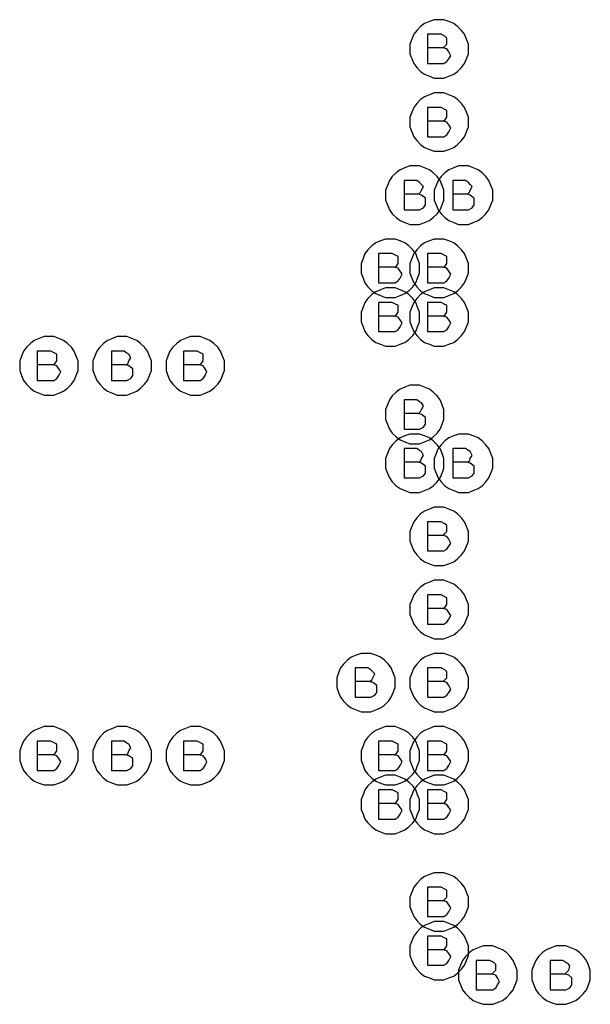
# Model space of a CAD drawing. Extents: x 28 to 61, y 25 to 46.
# Tile 20 of 49: x 38.8 to 39.4, y 30.6 to 31.6. Entities that reach past the tile are written whole.
import ezdxf

# ---------------------------------------------------------------- set-up
doc = ezdxf.new("R2010")
doc.units = 0
doc.layers.add('RVP8-TX_D_fab_art', color=2, linetype='CONTINUOUS')

msp = doc.modelspace()

# ---------------------------------------------------------------- linework, layer by layer
at = {"layer": 'RVP8-TX_D_fab_art'}
for points in [[(39.26, 31.585), (39.26, 31.59), (39.258, 31.595), (39.256, 31.6), (39.253, 31.604), (39.249, 31.608), (39.245, 31.611), (39.24, 31.613), (39.235, 31.615), (39.23, 31.615), (39.225, 31.615), (39.22, 31.613), (39.215, 31.611), (39.211, 31.608), (39.207, 31.604), (39.204, 31.6), (39.202, 31.595), (39.2, 31.59), (39.2, 31.585), (39.2, 31.58), (39.202, 31.575), (39.204, 31.57), (39.207, 31.566), (39.211, 31.562), (39.215, 31.559), (39.22, 31.557), (39.225, 31.555), (39.23, 31.555), (39.235, 31.555), (39.24, 31.557), (39.245, 31.559), (39.249, 31.562), (39.253, 31.566), (39.256, 31.57), (39.258, 31.575), (39.26, 31.58), (39.26, 31.585)], [(39.26, 31.51), (39.26, 31.515), (39.258, 31.52), (39.256, 31.525), (39.253, 31.529), (39.249, 31.533), (39.245, 31.536), (39.24, 31.538), (39.235, 31.54), (39.23, 31.54), (39.225, 31.54), (39.22, 31.538), (39.215, 31.536), (39.211, 31.533), (39.207, 31.529), (39.204, 31.525), (39.202, 31.52), (39.2, 31.515), (39.2, 31.51), (39.2, 31.505), (39.202, 31.5), (39.204, 31.495), (39.207, 31.491), (39.211, 31.487), (39.215, 31.484), (39.22, 31.482), (39.225, 31.48), (39.23, 31.48), (39.235, 31.48), (39.24, 31.482), (39.245, 31.484), (39.249, 31.487), (39.253, 31.491), (39.256, 31.495), (39.258, 31.5), (39.26, 31.505), (39.26, 31.51)], [(39.235, 31.435), (39.235, 31.44), (39.233, 31.445), (39.231, 31.45), (39.228, 31.454), (39.224, 31.458), (39.22, 31.461), (39.215, 31.463), (39.21, 31.465), (39.205, 31.465), (39.2, 31.465), (39.195, 31.463), (39.19, 31.461), (39.186, 31.458), (39.182, 31.454), (39.179, 31.45), (39.177, 31.445), (39.175, 31.44), (39.175, 31.435), (39.175, 31.43), (39.177, 31.425), (39.179, 31.42), (39.182, 31.416), (39.186, 31.412), (39.19, 31.409), (39.195, 31.407), (39.2, 31.405), (39.205, 31.405), (39.21, 31.405), (39.215, 31.407), (39.22, 31.409), (39.224, 31.412), (39.228, 31.416), (39.231, 31.42), (39.233, 31.425), (39.235, 31.43), (39.235, 31.435)], [(39.285, 31.435), (39.285, 31.44), (39.283, 31.445), (39.281, 31.45), (39.278, 31.454), (39.274, 31.458), (39.27, 31.461), (39.265, 31.463), (39.26, 31.465), (39.255, 31.465), (39.25, 31.465), (39.245, 31.463), (39.24, 31.461), (39.236, 31.458), (39.232, 31.454), (39.229, 31.45), (39.227, 31.445), (39.225, 31.44), (39.225, 31.435), (39.225, 31.43), (39.227, 31.425), (39.229, 31.42), (39.232, 31.416), (39.236, 31.412), (39.24, 31.409), (39.245, 31.407), (39.25, 31.405), (39.255, 31.405), (39.26, 31.405), (39.265, 31.407), (39.27, 31.409), (39.274, 31.412), (39.278, 31.416), (39.281, 31.42), (39.283, 31.425), (39.285, 31.43), (39.285, 31.435)], [(39.21, 31.36), (39.21, 31.365), (39.208, 31.37), (39.206, 31.375), (39.203, 31.379), (39.199, 31.383), (39.195, 31.386), (39.19, 31.388), (39.185, 31.39), (39.18, 31.39), (39.175, 31.39), (39.17, 31.388), (39.165, 31.386), (39.161, 31.383), (39.157, 31.379), (39.154, 31.375), (39.152, 31.37), (39.15, 31.365), (39.15, 31.36), (39.15, 31.355), (39.152, 31.35), (39.154, 31.345), (39.157, 31.341), (39.161, 31.337), (39.165, 31.334), (39.17, 31.332), (39.175, 31.33), (39.18, 31.33), (39.185, 31.33), (39.19, 31.332), (39.195, 31.334), (39.199, 31.337), (39.203, 31.341), (39.206, 31.345), (39.208, 31.35), (39.21, 31.355), (39.21, 31.36)], [(39.26, 31.36), (39.26, 31.365), (39.258, 31.37), (39.256, 31.375), (39.253, 31.379), (39.249, 31.383), (39.245, 31.386), (39.24, 31.388), (39.235, 31.39), (39.23, 31.39), (39.225, 31.39), (39.22, 31.388), (39.215, 31.386), (39.211, 31.383), (39.207, 31.379), (39.204, 31.375), (39.202, 31.37), (39.2, 31.365), (39.2, 31.36), (39.2, 31.355), (39.202, 31.35), (39.204, 31.345), (39.207, 31.341), (39.211, 31.337), (39.215, 31.334), (39.22, 31.332), (39.225, 31.33), (39.23, 31.33), (39.235, 31.33), (39.24, 31.332), (39.245, 31.334), (39.249, 31.337), (39.253, 31.341), (39.256, 31.345), (39.258, 31.35), (39.26, 31.355), (39.26, 31.36)], [(39.21, 31.31), (39.21, 31.315), (39.208, 31.32), (39.206, 31.325), (39.203, 31.329), (39.199, 31.333), (39.195, 31.336), (39.19, 31.338), (39.185, 31.34), (39.18, 31.34), (39.175, 31.34), (39.17, 31.338), (39.165, 31.336), (39.161, 31.333), (39.157, 31.329), (39.154, 31.325), (39.152, 31.32), (39.15, 31.315), (39.15, 31.31), (39.15, 31.305), (39.152, 31.3), (39.154, 31.295), (39.157, 31.291), (39.161, 31.287), (39.165, 31.284), (39.17, 31.282), (39.175, 31.28), (39.18, 31.28), (39.185, 31.28), (39.19, 31.282), (39.195, 31.284), (39.199, 31.287), (39.203, 31.291), (39.206, 31.295), (39.208, 31.3), (39.21, 31.305), (39.21, 31.31)], [(39.26, 31.31), (39.26, 31.315), (39.258, 31.32), (39.256, 31.325), (39.253, 31.329), (39.249, 31.333), (39.245, 31.336), (39.24, 31.338), (39.235, 31.34), (39.23, 31.34), (39.225, 31.34), (39.22, 31.338), (39.215, 31.336), (39.211, 31.333), (39.207, 31.329), (39.204, 31.325), (39.202, 31.32), (39.2, 31.315), (39.2, 31.31), (39.2, 31.305), (39.202, 31.3), (39.204, 31.295), (39.207, 31.291), (39.211, 31.287), (39.215, 31.284), (39.22, 31.282), (39.225, 31.28), (39.23, 31.28), (39.235, 31.28), (39.24, 31.282), (39.245, 31.284), (39.249, 31.287), (39.253, 31.291), (39.256, 31.295), (39.258, 31.3), (39.26, 31.305), (39.26, 31.31)], [(38.86, 31.26), (38.86, 31.265), (38.858, 31.27), (38.856, 31.275), (38.853, 31.279), (38.849, 31.283), (38.845, 31.286), (38.84, 31.288), (38.835, 31.29), (38.83, 31.29), (38.825, 31.29), (38.82, 31.288), (38.815, 31.286), (38.811, 31.283), (38.807, 31.279), (38.804, 31.275), (38.802, 31.27), (38.8, 31.265), (38.8, 31.26), (38.8, 31.255), (38.802, 31.25), (38.804, 31.245), (38.807, 31.241), (38.811, 31.237), (38.815, 31.234), (38.82, 31.232), (38.825, 31.23), (38.83, 31.23), (38.835, 31.23), (38.84, 31.232), (38.845, 31.234), (38.849, 31.237), (38.853, 31.241), (38.856, 31.245), (38.858, 31.25), (38.86, 31.255), (38.86, 31.26)], [(38.935, 31.26), (38.935, 31.265), (38.933, 31.27), (38.931, 31.275), (38.928, 31.279), (38.924, 31.283), (38.92, 31.286), (38.915, 31.288), (38.91, 31.29), (38.905, 31.29), (38.9, 31.29), (38.895, 31.288), (38.89, 31.286), (38.886, 31.283), (38.882, 31.279), (38.879, 31.275), (38.877, 31.27), (38.875, 31.265), (38.875, 31.26), (38.875, 31.255), (38.877, 31.25), (38.879, 31.245), (38.882, 31.241), (38.886, 31.237), (38.89, 31.234), (38.895, 31.232), (38.9, 31.23), (38.905, 31.23), (38.91, 31.23), (38.915, 31.232), (38.92, 31.234), (38.924, 31.237), (38.928, 31.241), (38.931, 31.245), (38.933, 31.25), (38.935, 31.255), (38.935, 31.26)], [(39.01, 31.26), (39.01, 31.265), (39.008, 31.27), (39.006, 31.275), (39.003, 31.279), (38.999, 31.283), (38.995, 31.286), (38.99, 31.288), (38.985, 31.29), (38.98, 31.29), (38.975, 31.29), (38.97, 31.288), (38.965, 31.286), (38.961, 31.283), (38.957, 31.279), (38.954, 31.275), (38.952, 31.27), (38.95, 31.265), (38.95, 31.26), (38.95, 31.255), (38.952, 31.25), (38.954, 31.245), (38.957, 31.241), (38.961, 31.237), (38.965, 31.234), (38.97, 31.232), (38.975, 31.23), (38.98, 31.23), (38.985, 31.23), (38.99, 31.232), (38.995, 31.234), (38.999, 31.237), (39.003, 31.241), (39.006, 31.245), (39.008, 31.25), (39.01, 31.255), (39.01, 31.26)], [(39.235, 31.21), (39.235, 31.215), (39.233, 31.22), (39.231, 31.225), (39.228, 31.229), (39.224, 31.233), (39.22, 31.236), (39.215, 31.238), (39.21, 31.24), (39.205, 31.24), (39.2, 31.24), (39.195, 31.238), (39.19, 31.236), (39.186, 31.233), (39.182, 31.229), (39.179, 31.225), (39.177, 31.22), (39.175, 31.215), (39.175, 31.21), (39.175, 31.205), (39.177, 31.2), (39.179, 31.195), (39.182, 31.191), (39.186, 31.187), (39.19, 31.184), (39.195, 31.182), (39.2, 31.18), (39.205, 31.18), (39.21, 31.18), (39.215, 31.182), (39.22, 31.184), (39.224, 31.187), (39.228, 31.191), (39.231, 31.195), (39.233, 31.2), (39.235, 31.205), (39.235, 31.21)], [(39.235, 31.16), (39.235, 31.165), (39.233, 31.17), (39.231, 31.175), (39.228, 31.179), (39.224, 31.183), (39.22, 31.186), (39.215, 31.188), (39.21, 31.19), (39.205, 31.19), (39.2, 31.19), (39.195, 31.188), (39.19, 31.186), (39.186, 31.183), (39.182, 31.179), (39.179, 31.175), (39.177, 31.17), (39.175, 31.165), (39.175, 31.16), (39.175, 31.155), (39.177, 31.15), (39.179, 31.145), (39.182, 31.141), (39.186, 31.137), (39.19, 31.134), (39.195, 31.132), (39.2, 31.13), (39.205, 31.13), (39.21, 31.13), (39.215, 31.132), (39.22, 31.134), (39.224, 31.137), (39.228, 31.141), (39.231, 31.145), (39.233, 31.15), (39.235, 31.155), (39.235, 31.16)], [(39.285, 31.16), (39.285, 31.165), (39.283, 31.17), (39.281, 31.175), (39.278, 31.179), (39.274, 31.183), (39.27, 31.186), (39.265, 31.188), (39.26, 31.19), (39.255, 31.19), (39.25, 31.19), (39.245, 31.188), (39.24, 31.186), (39.236, 31.183), (39.232, 31.179), (39.229, 31.175), (39.227, 31.17), (39.225, 31.165), (39.225, 31.16), (39.225, 31.155), (39.227, 31.15), (39.229, 31.145), (39.232, 31.141), (39.236, 31.137), (39.24, 31.134), (39.245, 31.132), (39.25, 31.13), (39.255, 31.13), (39.26, 31.13), (39.265, 31.132), (39.27, 31.134), (39.274, 31.137), (39.278, 31.141), (39.281, 31.145), (39.283, 31.15), (39.285, 31.155), (39.285, 31.16)], [(39.26, 31.085), (39.26, 31.09), (39.258, 31.095), (39.256, 31.1), (39.253, 31.104), (39.249, 31.108), (39.245, 31.111), (39.24, 31.113), (39.235, 31.115), (39.23, 31.115), (39.225, 31.115), (39.22, 31.113), (39.215, 31.111), (39.211, 31.108), (39.207, 31.104), (39.204, 31.1), (39.202, 31.095), (39.2, 31.09), (39.2, 31.085), (39.2, 31.08), (39.202, 31.075), (39.204, 31.07), (39.207, 31.066), (39.211, 31.062), (39.215, 31.059), (39.22, 31.057), (39.225, 31.055), (39.23, 31.055), (39.235, 31.055), (39.24, 31.057), (39.245, 31.059), (39.249, 31.062), (39.253, 31.066), (39.256, 31.07), (39.258, 31.075), (39.26, 31.08), (39.26, 31.085)], [(39.26, 31.01), (39.26, 31.015), (39.258, 31.02), (39.256, 31.025), (39.253, 31.029), (39.249, 31.033), (39.245, 31.036), (39.24, 31.038), (39.235, 31.04), (39.23, 31.04), (39.225, 31.04), (39.22, 31.038), (39.215, 31.036), (39.211, 31.033), (39.207, 31.029), (39.204, 31.025), (39.202, 31.02), (39.2, 31.015), (39.2, 31.01), (39.2, 31.005), (39.202, 31), (39.204, 30.995), (39.207, 30.991), (39.211, 30.987), (39.215, 30.984), (39.22, 30.982), (39.225, 30.98), (39.23, 30.98), (39.235, 30.98), (39.24, 30.982), (39.245, 30.984), (39.249, 30.987), (39.253, 30.991), (39.256, 30.995), (39.258, 31), (39.26, 31.005), (39.26, 31.01)], [(39.185, 30.935), (39.185, 30.94), (39.183, 30.945), (39.181, 30.95), (39.178, 30.954), (39.174, 30.958), (39.17, 30.961), (39.165, 30.963), (39.16, 30.965), (39.155, 30.965), (39.15, 30.965), (39.145, 30.963), (39.14, 30.961), (39.136, 30.958), (39.132, 30.954), (39.129, 30.95), (39.127, 30.945), (39.125, 30.94), (39.125, 30.935), (39.125, 30.93), (39.127, 30.925), (39.129, 30.92), (39.132, 30.916), (39.136, 30.912), (39.14, 30.909), (39.145, 30.907), (39.15, 30.905), (39.155, 30.905), (39.16, 30.905), (39.165, 30.907), (39.17, 30.909), (39.174, 30.912), (39.178, 30.916), (39.181, 30.92), (39.183, 30.925), (39.185, 30.93), (39.185, 30.935)], [(39.26, 30.935), (39.26, 30.94), (39.258, 30.945), (39.256, 30.95), (39.253, 30.954), (39.249, 30.958), (39.245, 30.961), (39.24, 30.963), (39.235, 30.965), (39.23, 30.965), (39.225, 30.965), (39.22, 30.963), (39.215, 30.961), (39.211, 30.958), (39.207, 30.954), (39.204, 30.95), (39.202, 30.945), (39.2, 30.94), (39.2, 30.935), (39.2, 30.93), (39.202, 30.925), (39.204, 30.92), (39.207, 30.916), (39.211, 30.912), (39.215, 30.909), (39.22, 30.907), (39.225, 30.905), (39.23, 30.905), (39.235, 30.905), (39.24, 30.907), (39.245, 30.909), (39.249, 30.912), (39.253, 30.916), (39.256, 30.92), (39.258, 30.925), (39.26, 30.93), (39.26, 30.935)], [(38.86, 30.86), (38.86, 30.865), (38.858, 30.87), (38.856, 30.875), (38.853, 30.879), (38.849, 30.883), (38.845, 30.886), (38.84, 30.888), (38.835, 30.89), (38.83, 30.89), (38.825, 30.89), (38.82, 30.888), (38.815, 30.886), (38.811, 30.883), (38.807, 30.879), (38.804, 30.875), (38.802, 30.87), (38.8, 30.865), (38.8, 30.86), (38.8, 30.855), (38.802, 30.85), (38.804, 30.845), (38.807, 30.841), (38.811, 30.837), (38.815, 30.834), (38.82, 30.832), (38.825, 30.83), (38.83, 30.83), (38.835, 30.83), (38.84, 30.832), (38.845, 30.834), (38.849, 30.837), (38.853, 30.841), (38.856, 30.845), (38.858, 30.85), (38.86, 30.855), (38.86, 30.86)], [(38.935, 30.86), (38.935, 30.865), (38.933, 30.87), (38.931, 30.875), (38.928, 30.879), (38.924, 30.883), (38.92, 30.886), (38.915, 30.888), (38.91, 30.89), (38.905, 30.89), (38.9, 30.89), (38.895, 30.888), (38.89, 30.886), (38.886, 30.883), (38.882, 30.879), (38.879, 30.875), (38.877, 30.87), (38.875, 30.865), (38.875, 30.86), (38.875, 30.855), (38.877, 30.85), (38.879, 30.845), (38.882, 30.841), (38.886, 30.837), (38.89, 30.834), (38.895, 30.832), (38.9, 30.83), (38.905, 30.83), (38.91, 30.83), (38.915, 30.832), (38.92, 30.834), (38.924, 30.837), (38.928, 30.841), (38.931, 30.845), (38.933, 30.85), (38.935, 30.855), (38.935, 30.86)], [(39.01, 30.86), (39.01, 30.865), (39.008, 30.87), (39.006, 30.875), (39.003, 30.879), (38.999, 30.883), (38.995, 30.886), (38.99, 30.888), (38.985, 30.89), (38.98, 30.89), (38.975, 30.89), (38.97, 30.888), (38.965, 30.886), (38.961, 30.883), (38.957, 30.879), (38.954, 30.875), (38.952, 30.87), (38.95, 30.865), (38.95, 30.86), (38.95, 30.855), (38.952, 30.85), (38.954, 30.845), (38.957, 30.841), (38.961, 30.837), (38.965, 30.834), (38.97, 30.832), (38.975, 30.83), (38.98, 30.83), (38.985, 30.83), (38.99, 30.832), (38.995, 30.834), (38.999, 30.837), (39.003, 30.841), (39.006, 30.845), (39.008, 30.85), (39.01, 30.855), (39.01, 30.86)], [(39.21, 30.86), (39.21, 30.865), (39.208, 30.87), (39.206, 30.875), (39.203, 30.879), (39.199, 30.883), (39.195, 30.886), (39.19, 30.888), (39.185, 30.89), (39.18, 30.89), (39.175, 30.89), (39.17, 30.888), (39.165, 30.886), (39.161, 30.883), (39.157, 30.879), (39.154, 30.875), (39.152, 30.87), (39.15, 30.865), (39.15, 30.86), (39.15, 30.855), (39.152, 30.85), (39.154, 30.845), (39.157, 30.841), (39.161, 30.837), (39.165, 30.834), (39.17, 30.832), (39.175, 30.83), (39.18, 30.83), (39.185, 30.83), (39.19, 30.832), (39.195, 30.834), (39.199, 30.837), (39.203, 30.841), (39.206, 30.845), (39.208, 30.85), (39.21, 30.855), (39.21, 30.86)], [(39.26, 30.86), (39.26, 30.865), (39.258, 30.87), (39.256, 30.875), (39.253, 30.879), (39.249, 30.883), (39.245, 30.886), (39.24, 30.888), (39.235, 30.89), (39.23, 30.89), (39.225, 30.89), (39.22, 30.888), (39.215, 30.886), (39.211, 30.883), (39.207, 30.879), (39.204, 30.875), (39.202, 30.87), (39.2, 30.865), (39.2, 30.86), (39.2, 30.855), (39.202, 30.85), (39.204, 30.845), (39.207, 30.841), (39.211, 30.837), (39.215, 30.834), (39.22, 30.832), (39.225, 30.83), (39.23, 30.83), (39.235, 30.83), (39.24, 30.832), (39.245, 30.834), (39.249, 30.837), (39.253, 30.841), (39.256, 30.845), (39.258, 30.85), (39.26, 30.855), (39.26, 30.86)], [(39.21, 30.81), (39.21, 30.815), (39.208, 30.82), (39.206, 30.825), (39.203, 30.829), (39.199, 30.833), (39.195, 30.836), (39.19, 30.838), (39.185, 30.84), (39.18, 30.84), (39.175, 30.84), (39.17, 30.838), (39.165, 30.836), (39.161, 30.833), (39.157, 30.829), (39.154, 30.825), (39.152, 30.82), (39.15, 30.815), (39.15, 30.81), (39.15, 30.805), (39.152, 30.8), (39.154, 30.795), (39.157, 30.791), (39.161, 30.787), (39.165, 30.784), (39.17, 30.782), (39.175, 30.78), (39.18, 30.78), (39.185, 30.78), (39.19, 30.782), (39.195, 30.784), (39.199, 30.787), (39.203, 30.791), (39.206, 30.795), (39.208, 30.8), (39.21, 30.805), (39.21, 30.81)], [(39.26, 30.81), (39.26, 30.815), (39.258, 30.82), (39.256, 30.825), (39.253, 30.829), (39.249, 30.833), (39.245, 30.836), (39.24, 30.838), (39.235, 30.84), (39.23, 30.84), (39.225, 30.84), (39.22, 30.838), (39.215, 30.836), (39.211, 30.833), (39.207, 30.829), (39.204, 30.825), (39.202, 30.82), (39.2, 30.815), (39.2, 30.81), (39.2, 30.805), (39.202, 30.8), (39.204, 30.795), (39.207, 30.791), (39.211, 30.787), (39.215, 30.784), (39.22, 30.782), (39.225, 30.78), (39.23, 30.78), (39.235, 30.78), (39.24, 30.782), (39.245, 30.784), (39.249, 30.787), (39.253, 30.791), (39.256, 30.795), (39.258, 30.8), (39.26, 30.805), (39.26, 30.81)], [(39.26, 30.71), (39.26, 30.715), (39.258, 30.72), (39.256, 30.725), (39.253, 30.729), (39.249, 30.733), (39.245, 30.736), (39.24, 30.738), (39.235, 30.74), (39.23, 30.74), (39.225, 30.74), (39.22, 30.738), (39.215, 30.736), (39.211, 30.733), (39.207, 30.729), (39.204, 30.725), (39.202, 30.72), (39.2, 30.715), (39.2, 30.71), (39.2, 30.705), (39.202, 30.7), (39.204, 30.695), (39.207, 30.691), (39.211, 30.687), (39.215, 30.684), (39.22, 30.682), (39.225, 30.68), (39.23, 30.68), (39.235, 30.68), (39.24, 30.682), (39.245, 30.684), (39.249, 30.687), (39.253, 30.691), (39.256, 30.695), (39.258, 30.7), (39.26, 30.705), (39.26, 30.71)], [(39.26, 30.66), (39.26, 30.665), (39.258, 30.67), (39.256, 30.675), (39.253, 30.679), (39.249, 30.683), (39.245, 30.686), (39.24, 30.688), (39.235, 30.69), (39.23, 30.69), (39.225, 30.69), (39.22, 30.688), (39.215, 30.686), (39.211, 30.683), (39.207, 30.679), (39.204, 30.675), (39.202, 30.67), (39.2, 30.665), (39.2, 30.66), (39.2, 30.655), (39.202, 30.65), (39.204, 30.645), (39.207, 30.641), (39.211, 30.637), (39.215, 30.634), (39.22, 30.632), (39.225, 30.63), (39.23, 30.63), (39.235, 30.63), (39.24, 30.632), (39.245, 30.634), (39.249, 30.637), (39.253, 30.641), (39.256, 30.645), (39.258, 30.65), (39.26, 30.655), (39.26, 30.66)], [(39.31, 30.635), (39.31, 30.64), (39.308, 30.645), (39.306, 30.65), (39.303, 30.654), (39.299, 30.658), (39.295, 30.661), (39.29, 30.663), (39.285, 30.665), (39.28, 30.665), (39.275, 30.665), (39.27, 30.663), (39.265, 30.661), (39.261, 30.658), (39.257, 30.654), (39.254, 30.65), (39.252, 30.645), (39.25, 30.64), (39.25, 30.635), (39.25, 30.63), (39.252, 30.625), (39.254, 30.62), (39.257, 30.616), (39.261, 30.612), (39.265, 30.609), (39.27, 30.607), (39.275, 30.605), (39.28, 30.605), (39.285, 30.605), (39.29, 30.607), (39.295, 30.609), (39.299, 30.612), (39.303, 30.616), (39.306, 30.62), (39.308, 30.625), (39.31, 30.63), (39.31, 30.635)], [(39.385, 30.635), (39.385, 30.64), (39.383, 30.645), (39.381, 30.65), (39.378, 30.654), (39.374, 30.658), (39.37, 30.661), (39.365, 30.663), (39.36, 30.665), (39.355, 30.665), (39.35, 30.665), (39.345, 30.663), (39.34, 30.661), (39.336, 30.658), (39.332, 30.654), (39.329, 30.65), (39.327, 30.645), (39.325, 30.64), (39.325, 30.635), (39.325, 30.63), (39.327, 30.625), (39.329, 30.62), (39.332, 30.616), (39.336, 30.612), (39.34, 30.609), (39.345, 30.607), (39.35, 30.605), (39.355, 30.605), (39.36, 30.605), (39.365, 30.607), (39.37, 30.609), (39.374, 30.612), (39.378, 30.616), (39.381, 30.62), (39.383, 30.625), (39.385, 30.63), (39.385, 30.635)]]:
    msp.add_lwpolyline(points, close=True, dxfattribs=at)
for points in [[(39.234, 31.586), (39.236, 31.588), (39.238, 31.59), (39.238, 31.594), (39.238, 31.596), (39.236, 31.598), (39.232, 31.6), (39.218, 31.6), (39.218, 31.57), (39.235, 31.57), (39.238, 31.572), (39.24, 31.575), (39.242, 31.578), (39.24, 31.582), (39.238, 31.585), (39.234, 31.586), (39.218, 31.586)], [(39.234, 31.511), (39.236, 31.512), (39.238, 31.515), (39.238, 31.518), (39.238, 31.522), (39.236, 31.523), (39.232, 31.525), (39.218, 31.525), (39.218, 31.495), (39.235, 31.495), (39.238, 31.497), (39.24, 31.5), (39.242, 31.504), (39.24, 31.507), (39.238, 31.51), (39.234, 31.511), (39.218, 31.511)], [(39.209, 31.436), (39.211, 31.438), (39.212, 31.44), (39.214, 31.444), (39.212, 31.446), (39.21, 31.448), (39.207, 31.45), (39.194, 31.45), (39.194, 31.42), (39.21, 31.42), (39.214, 31.422), (39.216, 31.425), (39.216, 31.428), (39.216, 31.432), (39.212, 31.435), (39.209, 31.436), (39.194, 31.436)], [(39.259, 31.436), (39.261, 31.438), (39.262, 31.44), (39.264, 31.444), (39.262, 31.446), (39.26, 31.448), (39.257, 31.45), (39.244, 31.45), (39.244, 31.42), (39.26, 31.42), (39.264, 31.422), (39.266, 31.425), (39.266, 31.428), (39.266, 31.432), (39.262, 31.435), (39.259, 31.436), (39.244, 31.436)], [(39.184, 31.361), (39.186, 31.362), (39.188, 31.365), (39.188, 31.368), (39.188, 31.372), (39.186, 31.373), (39.182, 31.375), (39.168, 31.375), (39.168, 31.345), (39.185, 31.345), (39.188, 31.347), (39.19, 31.35), (39.192, 31.354), (39.19, 31.357), (39.188, 31.36), (39.184, 31.361), (39.168, 31.361)], [(39.234, 31.361), (39.236, 31.362), (39.238, 31.365), (39.238, 31.368), (39.238, 31.372), (39.236, 31.373), (39.232, 31.375), (39.218, 31.375), (39.218, 31.345), (39.235, 31.345), (39.238, 31.347), (39.24, 31.35), (39.242, 31.354), (39.24, 31.357), (39.238, 31.36), (39.234, 31.361), (39.218, 31.361)], [(39.184, 31.311), (39.186, 31.312), (39.188, 31.315), (39.188, 31.318), (39.188, 31.322), (39.186, 31.323), (39.182, 31.325), (39.168, 31.325), (39.168, 31.295), (39.185, 31.295), (39.188, 31.297), (39.19, 31.3), (39.192, 31.304), (39.19, 31.307), (39.188, 31.31), (39.184, 31.311), (39.168, 31.311)], [(39.234, 31.311), (39.236, 31.312), (39.238, 31.315), (39.238, 31.318), (39.238, 31.322), (39.236, 31.323), (39.232, 31.325), (39.218, 31.325), (39.218, 31.295), (39.235, 31.295), (39.238, 31.297), (39.24, 31.3), (39.242, 31.304), (39.24, 31.307), (39.238, 31.31), (39.234, 31.311), (39.218, 31.311)], [(38.834, 31.261), (38.836, 31.262), (38.838, 31.265), (38.838, 31.268), (38.838, 31.272), (38.836, 31.273), (38.832, 31.275), (38.818, 31.275), (38.818, 31.245), (38.835, 31.245), (38.838, 31.247), (38.84, 31.25), (38.842, 31.254), (38.84, 31.257), (38.838, 31.26), (38.834, 31.261), (38.818, 31.261)], [(38.909, 31.261), (38.911, 31.262), (38.912, 31.265), (38.914, 31.268), (38.912, 31.272), (38.91, 31.273), (38.907, 31.275), (38.894, 31.275), (38.894, 31.245), (38.91, 31.245), (38.914, 31.247), (38.916, 31.25), (38.916, 31.254), (38.916, 31.257), (38.912, 31.26), (38.909, 31.261), (38.894, 31.261)], [(38.984, 31.261), (38.986, 31.262), (38.988, 31.265), (38.988, 31.268), (38.988, 31.272), (38.986, 31.273), (38.982, 31.275), (38.968, 31.275), (38.968, 31.245), (38.985, 31.245), (38.988, 31.247), (38.99, 31.25), (38.992, 31.254), (38.99, 31.257), (38.988, 31.26), (38.984, 31.261), (38.968, 31.261)], [(39.209, 31.211), (39.211, 31.213), (39.212, 31.215), (39.214, 31.219), (39.212, 31.222), (39.21, 31.223), (39.207, 31.225), (39.194, 31.225), (39.194, 31.195), (39.21, 31.195), (39.214, 31.197), (39.216, 31.2), (39.216, 31.204), (39.216, 31.207), (39.212, 31.21), (39.209, 31.211), (39.194, 31.211)], [(39.209, 31.161), (39.211, 31.162), (39.212, 31.165), (39.214, 31.168), (39.212, 31.172), (39.21, 31.173), (39.207, 31.175), (39.194, 31.175), (39.194, 31.145), (39.21, 31.145), (39.214, 31.147), (39.216, 31.15), (39.216, 31.154), (39.216, 31.157), (39.212, 31.16), (39.209, 31.161), (39.194, 31.161)], [(39.259, 31.161), (39.261, 31.162), (39.262, 31.165), (39.264, 31.168), (39.262, 31.172), (39.26, 31.173), (39.257, 31.175), (39.244, 31.175), (39.244, 31.145), (39.26, 31.145), (39.264, 31.147), (39.266, 31.15), (39.266, 31.154), (39.266, 31.157), (39.262, 31.16), (39.259, 31.161), (39.244, 31.161)], [(39.234, 31.086), (39.236, 31.088), (39.238, 31.09), (39.238, 31.094), (39.238, 31.096), (39.236, 31.098), (39.232, 31.1), (39.218, 31.1), (39.218, 31.07), (39.235, 31.07), (39.238, 31.072), (39.24, 31.075), (39.242, 31.078), (39.24, 31.082), (39.238, 31.085), (39.234, 31.086), (39.218, 31.086)], [(39.234, 31.011), (39.236, 31.012), (39.238, 31.015), (39.238, 31.018), (39.238, 31.022), (39.236, 31.023), (39.232, 31.025), (39.218, 31.025), (39.218, 30.995), (39.235, 30.995), (39.238, 30.997), (39.24, 31), (39.242, 31.004), (39.24, 31.007), (39.238, 31.01), (39.234, 31.011), (39.218, 31.011)], [(39.159, 30.936), (39.161, 30.938), (39.162, 30.94), (39.164, 30.944), (39.162, 30.946), (39.16, 30.948), (39.157, 30.95), (39.144, 30.95), (39.144, 30.92), (39.16, 30.92), (39.164, 30.922), (39.166, 30.925), (39.166, 30.928), (39.166, 30.932), (39.162, 30.935), (39.159, 30.936), (39.144, 30.936)], [(39.234, 30.936), (39.236, 30.938), (39.238, 30.94), (39.238, 30.944), (39.238, 30.946), (39.236, 30.948), (39.232, 30.95), (39.218, 30.95), (39.218, 30.92), (39.235, 30.92), (39.238, 30.922), (39.24, 30.925), (39.242, 30.928), (39.24, 30.932), (39.238, 30.935), (39.234, 30.936), (39.218, 30.936)], [(38.834, 30.861), (38.836, 30.862), (38.838, 30.865), (38.838, 30.868), (38.838, 30.872), (38.836, 30.873), (38.832, 30.875), (38.818, 30.875), (38.818, 30.845), (38.835, 30.845), (38.838, 30.847), (38.84, 30.85), (38.842, 30.854), (38.84, 30.857), (38.838, 30.86), (38.834, 30.861), (38.818, 30.861)], [(38.909, 30.861), (38.911, 30.862), (38.912, 30.865), (38.914, 30.868), (38.912, 30.872), (38.91, 30.873), (38.907, 30.875), (38.894, 30.875), (38.894, 30.845), (38.91, 30.845), (38.914, 30.847), (38.916, 30.85), (38.916, 30.854), (38.916, 30.857), (38.912, 30.86), (38.909, 30.861), (38.894, 30.861)], [(38.984, 30.861), (38.986, 30.862), (38.988, 30.865), (38.988, 30.868), (38.988, 30.872), (38.986, 30.873), (38.982, 30.875), (38.968, 30.875), (38.968, 30.845), (38.985, 30.845), (38.988, 30.847), (38.99, 30.85), (38.992, 30.854), (38.99, 30.857), (38.988, 30.86), (38.984, 30.861), (38.968, 30.861)], [(39.184, 30.861), (39.186, 30.862), (39.188, 30.865), (39.188, 30.868), (39.188, 30.872), (39.186, 30.873), (39.182, 30.875), (39.168, 30.875), (39.168, 30.845), (39.185, 30.845), (39.188, 30.847), (39.19, 30.85), (39.192, 30.854), (39.19, 30.857), (39.188, 30.86), (39.184, 30.861), (39.168, 30.861)], [(39.234, 30.861), (39.236, 30.862), (39.238, 30.865), (39.238, 30.868), (39.238, 30.872), (39.236, 30.873), (39.232, 30.875), (39.218, 30.875), (39.218, 30.845), (39.235, 30.845), (39.238, 30.847), (39.24, 30.85), (39.242, 30.854), (39.24, 30.857), (39.238, 30.86), (39.234, 30.861), (39.218, 30.861)], [(39.184, 30.811), (39.186, 30.812), (39.188, 30.815), (39.188, 30.818), (39.188, 30.822), (39.186, 30.823), (39.182, 30.825), (39.168, 30.825), (39.168, 30.795), (39.185, 30.795), (39.188, 30.797), (39.19, 30.8), (39.192, 30.804), (39.19, 30.807), (39.188, 30.81), (39.184, 30.811), (39.168, 30.811)], [(39.234, 30.811), (39.236, 30.812), (39.238, 30.815), (39.238, 30.818), (39.238, 30.822), (39.236, 30.823), (39.232, 30.825), (39.218, 30.825), (39.218, 30.795), (39.235, 30.795), (39.238, 30.797), (39.24, 30.8), (39.242, 30.804), (39.24, 30.807), (39.238, 30.81), (39.234, 30.811), (39.218, 30.811)], [(39.234, 30.711), (39.236, 30.713), (39.238, 30.715), (39.238, 30.719), (39.238, 30.722), (39.236, 30.723), (39.232, 30.725), (39.218, 30.725), (39.218, 30.695), (39.235, 30.695), (39.238, 30.697), (39.24, 30.7), (39.242, 30.704), (39.24, 30.707), (39.238, 30.71), (39.234, 30.711), (39.218, 30.711)], [(39.234, 30.661), (39.236, 30.662), (39.238, 30.665), (39.238, 30.668), (39.238, 30.672), (39.236, 30.673), (39.232, 30.675), (39.218, 30.675), (39.218, 30.645), (39.235, 30.645), (39.238, 30.647), (39.24, 30.65), (39.242, 30.654), (39.24, 30.657), (39.238, 30.66), (39.234, 30.661), (39.218, 30.661)], [(39.284, 30.636), (39.286, 30.638), (39.288, 30.64), (39.288, 30.644), (39.288, 30.646), (39.286, 30.648), (39.282, 30.65), (39.268, 30.65), (39.268, 30.62), (39.285, 30.62), (39.288, 30.622), (39.29, 30.625), (39.292, 30.628), (39.29, 30.632), (39.288, 30.635), (39.284, 30.636), (39.268, 30.636)], [(39.359, 30.636), (39.361, 30.638), (39.363, 30.64), (39.364, 30.644), (39.363, 30.646), (39.36, 30.648), (39.357, 30.65), (39.344, 30.65), (39.344, 30.62), (39.36, 30.62), (39.364, 30.622), (39.366, 30.625), (39.366, 30.628), (39.366, 30.632), (39.363, 30.635), (39.359, 30.636), (39.344, 30.636)]]:
    msp.add_lwpolyline(points, dxfattribs=at)

doc.saveas('drawing.dxf')
